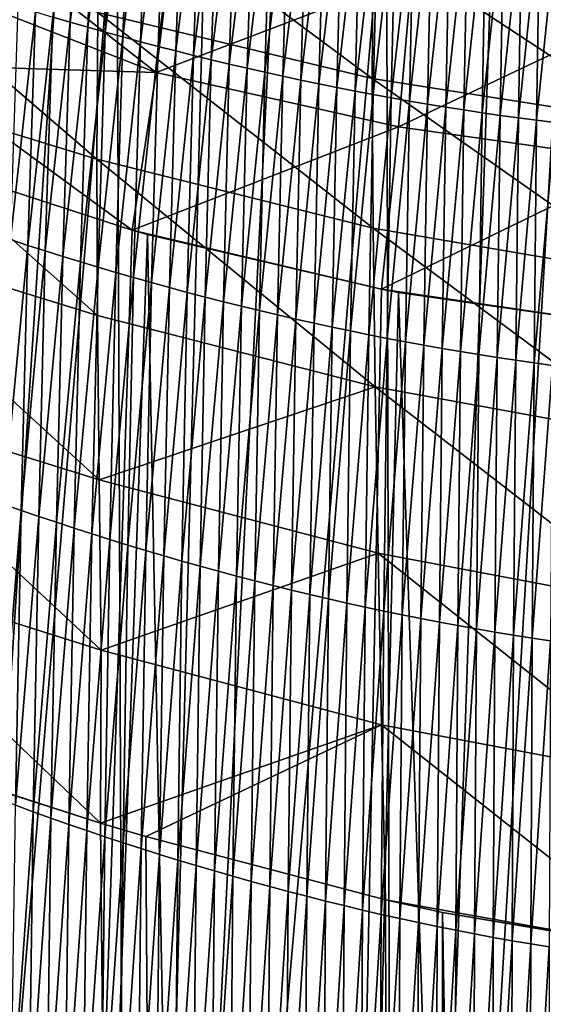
# Model space of a CAD drawing. Header units: metres. Extents: x -24 to 24, y -238 to 25.
# Tile 140 of 256: x -6.04 to -2.57, y -34.81 to -28.3. Entities that reach past the tile are written whole.
import ezdxf

# ---------------------------------------------------------------- set-up
doc = ezdxf.new("R2010")
doc.units = ezdxf.units.M
doc.layers.add('solid_10441023_001', color=7, linetype='CONTINUOUS')

msp = doc.modelspace()

# ---------------------------------------------------------------- linework, layer by layer
at = {"layer": 'solid_10441023_001'}
for points in [[(-5.704457, -28.314953, -19.860329), (-5.819491, -28.281126, -19.843937), (-5.650448, -26.984623, -22.677622)], [(-5.704457, -28.314953, -19.860329), (-5.650448, -26.984623, -22.677622), (-5.536074, -27.015558, -22.697294)], [(-5.589026, -28.348188, -19.876495), (-5.704457, -28.314953, -19.860329), (-5.536074, -27.015558, -22.697294)], [(-5.589026, -28.348188, -19.876495), (-5.536074, -27.015558, -22.697294), (-5.421354, -27.045921, -22.716686)], [(-5.473214, -28.380825, -19.892433), (-5.589026, -28.348188, -19.876495), (-5.421354, -27.045921, -22.716686)], [(-5.473214, -28.380825, -19.892433), (-5.421354, -27.045921, -22.716686), (-5.306303, -27.075706, -22.735796)], [(-5.357035, -28.412855, -19.908146), (-5.473214, -28.380825, -19.892433), (-5.306303, -27.075706, -22.735796)], [(-5.357035, -28.412855, -19.908146), (-5.306303, -27.075706, -22.735796), (-5.190933, -27.104904, -22.754622)], [(-5.240505, -28.444271, -19.92363), (-5.357035, -28.412855, -19.908146), (-5.190933, -27.104904, -22.754622)], [(-5.240505, -28.444271, -19.92363), (-5.190933, -27.104904, -22.754622), (-5.075256, -27.133509, -22.773165)], [(-5.123639, -28.475065, -19.938887), (-5.240505, -28.444271, -19.92363), (-5.075256, -27.133509, -22.773165)], [(-5.123639, -28.475065, -19.938887), (-5.075256, -27.133509, -22.773165), (-4.959287, -27.161514, -22.791424)], [(-5.316508, -47.005234, 87.938446), (-3.566604, -46.842449, 88.25399), (-3.612566, -27.2006, 82.993492)], [(-4.329034, -27.232174, 82.875656), (-5.316508, -47.005234, 87.938446), (-3.612566, -27.2006, 82.993492)], [(-5.006453, -28.505228, -19.953915), (-5.123639, -28.475065, -19.938887), (-4.959287, -27.161514, -22.791424)], [(-5.006453, -28.505228, -19.953915), (-4.959287, -27.161514, -22.791424), (-4.843039, -27.188915, -22.809397)], [(-4.888961, -28.534754, -19.968712), (-5.006453, -28.505228, -19.953915), (-4.843039, -27.188915, -22.809397)], [(-4.888961, -28.534754, -19.968712), (-4.843039, -27.188915, -22.809397), (-4.726523, -27.215704, -22.827087)], [(-2.892589, -27.174698, 83.090157), (-3.612566, -27.2006, 82.993492), (-3.566604, -46.842449, 88.25399)], [(-3.566604, -46.842449, 88.25399), (-1.787824, -46.745621, 88.445786), (-1.806973, -27.146549, 83.195206)], [(-2.405645, -27.160458, 83.143303), (-3.566604, -46.842449, 88.25399), (-1.806973, -27.146549, 83.195206)], [(-2.405645, -27.160458, 83.143303), (-2.892589, -27.174698, 83.090157), (-3.566604, -46.842449, 88.25399)], [(-4.802389, -27.256248, 82.785812), (-5.397484, -27.290197, 82.659111), (-5.316508, -47.005234, 87.938446)], [(-4.329034, -27.232174, 82.875656), (-4.802389, -27.256248, 82.785812), (-5.316508, -47.005234, 87.938446)], [(-4.771179, -28.563633, -19.983282), (-4.888961, -28.534754, -19.968712), (-4.726523, -27.215704, -22.827087)], [(-4.771179, -28.563633, -19.983282), (-4.726523, -27.215704, -22.827087), (-4.609753, -27.241873, -22.844492)], [(-4.653122, -28.59186, -19.997623), (-4.771179, -28.563633, -19.983282), (-4.609753, -27.241873, -22.844492)], [(-4.653122, -28.59186, -19.997623), (-4.609753, -27.241873, -22.844492), (-4.492743, -27.267416, -22.86161)], [(-4.534806, -28.619423, -20.011732), (-4.653122, -28.59186, -19.997623), (-4.492743, -27.267416, -22.86161)], [(-4.534806, -28.619423, -20.011732), (-4.492743, -27.267416, -22.86161), (-4.375505, -27.292328, -22.878443)], [(-5.750673, -27.312313, 82.576569), (-7.146243, -27.414446, 82.195412), (-6.991581, -46.400475, 87.29158)], [(-6.991581, -46.400475, 87.29158), (-5.316508, -47.005234, 87.938446), (-5.397484, -27.290197, 82.659111)], [(-5.750673, -27.312313, 82.576569), (-6.991581, -46.400475, 87.29158), (-5.397484, -27.290197, 82.659111)], [(-4.416245, -28.646318, -20.025612), (-4.534806, -28.619423, -20.011732), (-4.375505, -27.292328, -22.878443)], [(-4.416245, -28.646318, -20.025612), (-4.375505, -27.292328, -22.878443), (-4.258053, -27.316601, -22.894989)], [(-4.297455, -28.672535, -20.039261), (-4.416245, -28.646318, -20.025612), (-4.258053, -27.316601, -22.894989)], [(-4.297455, -28.672535, -20.039261), (-4.258053, -27.316601, -22.894989), (-4.140399, -27.340229, -22.911247)], [(-4.178451, -28.698067, -20.052677), (-4.297455, -28.672535, -20.039261), (-4.140399, -27.340229, -22.911247)], [(-4.178451, -28.698067, -20.052677), (-4.140399, -27.340229, -22.911247), (-4.022556, -27.363207, -22.927219)], [(-5.502341, -27.350847, 21.940022), (-5.521141, -28.251543, 21.400761), (-3.706225, -28.688311, 21.654175)], [(-5.502341, -27.350847, 21.940022), (-3.706225, -28.688311, 21.654175), (-3.700873, -27.766558, 22.185616)], [(-4.059248, -28.722904, -20.065863), (-4.178451, -28.698067, -20.052677), (-4.022556, -27.363207, -22.927219)], [(-4.059248, -28.722904, -20.065863), (-4.022556, -27.363207, -22.927219), (-3.904538, -27.385525, -22.942904)], [(-3.939862, -28.74704, -20.078817), (-4.059248, -28.722904, -20.065863), (-3.904538, -27.385525, -22.942904)], [(-3.939862, -28.74704, -20.078817), (-3.904538, -27.385525, -22.942904), (-3.786358, -27.407179, -22.958298)], [(-3.820308, -28.770468, -20.091537), (-3.939862, -28.74704, -20.078817), (-3.786358, -27.407179, -22.958298)], [(-3.820308, -28.770468, -20.091537), (-3.786358, -27.407179, -22.958298), (-3.668028, -27.42816, -22.973404)], [(-3.700601, -28.793177, -20.104027), (-3.820308, -28.770468, -20.091537), (-3.668028, -27.42816, -22.973404)], [(-3.700601, -28.793177, -20.104027), (-3.668028, -27.42816, -22.973404), (-3.549562, -27.448463, -22.98822)], [(-3.580756, -28.815163, -20.116282), (-3.700601, -28.793177, -20.104027), (-3.549562, -27.448463, -22.98822)], [(-3.580756, -28.815163, -20.116282), (-3.549562, -27.448463, -22.98822), (-3.430972, -27.468084, -23.002748)], [(-3.460789, -28.836414, -20.128302), (-3.580756, -28.815163, -20.116282), (-3.430972, -27.468084, -23.002748)], [(-3.460789, -28.836414, -20.128302), (-3.430972, -27.468084, -23.002748), (-3.312272, -27.487013, -23.016985)], [(-6.688978, -28.041515, 73.021713), (-6.600812, -27.505447, 72.719444), (-5.135687, -28.64749, 72.790192)], [(-6.600812, -27.505447, 72.719444), (-5.014063, -27.66757, 72.245346), (-5.135687, -28.64749, 72.790192)], [(-3.340715, -28.856924, -20.140089), (-3.460789, -28.836414, -20.128302), (-3.312272, -27.487013, -23.016985)], [(-3.340715, -28.856924, -20.140089), (-3.312272, -27.487013, -23.016985), (-3.193475, -27.505243, -23.030931)], [(-3.220548, -28.876686, -20.15164), (-3.340715, -28.856924, -20.140089), (-3.193475, -27.505243, -23.030931)], [(-3.220548, -28.876686, -20.15164), (-3.193475, -27.505243, -23.030931), (-3.074594, -27.52277, -23.044586)], [(-3.100305, -28.895691, -20.162958), (-3.220548, -28.876686, -20.15164), (-3.074594, -27.52277, -23.044586)], [(-3.100305, -28.895691, -20.162958), (-3.074594, -27.52277, -23.044586), (-2.955642, -27.539585, -23.057949)], [(-2.98, -28.913931, -20.17404), (-3.100305, -28.895691, -20.162958), (-2.955642, -27.539585, -23.057949)], [(-2.98, -28.913931, -20.17404), (-2.955642, -27.539585, -23.057949), (-2.836632, -27.555683, -23.07102)], [(-2.859649, -28.9314, -20.184885), (-2.98, -28.913931, -20.17404), (-2.836632, -27.555683, -23.07102)], [(-2.859649, -28.9314, -20.184885), (-2.836632, -27.555683, -23.07102), (-2.717578, -27.571064, -23.083796)], [(-2.739269, -28.948093, -20.195494), (-2.859649, -28.9314, -20.184885), (-2.717578, -27.571064, -23.083796)], [(-2.739269, -28.948093, -20.195494), (-2.717578, -27.571064, -23.083796), (-2.598495, -27.585722, -23.096273)], [(-2.618875, -28.964008, -20.205864), (-2.739269, -28.948093, -20.195494), (-2.598495, -27.585722, -23.096273)], [(-2.618875, -28.964008, -20.205864), (-2.598495, -27.585722, -23.096273), (-2.479396, -27.599655, -23.108454)], [(-2.498484, -28.979141, -20.215994), (-2.618875, -28.964008, -20.205864), (-2.479396, -27.599655, -23.108454)], [(-7.270667, -27.719545, 21.077423), (-7.291467, -28.681747, 20.657459), (-5.527874, -29.221769, 20.992352)], [(-7.270667, -27.719545, 21.077423), (-5.527874, -29.221769, 20.992352), (-5.521141, -28.251543, 21.400761)], [(-5.135687, -28.64749, 72.790192), (-5.014063, -27.66757, 72.245346), (-3.44572, -28.001354, 72.03183)], [(-3.700873, -27.766558, 22.185616), (-3.706225, -28.688311, 21.654175), (-1.854738, -28.977674, 21.820175)], [(-3.700873, -27.766558, 22.185616), (-1.854738, -28.977674, 21.820175), (-1.857448, -28.027981, 22.355135)], [(-6.792444, -28.596277, 73.28215), (-6.688978, -28.041515, 73.021713), (-5.135687, -28.64749, 72.790192)], [(-5.135687, -28.64749, 72.790192), (-3.44572, -28.001354, 72.03183), (-3.532509, -29.007671, 72.572807)], [(-3.532509, -29.007671, 72.572807), (-3.44572, -28.001354, 72.03183), (-1.858957, -28.212698, 71.896309)], [(-6.10032, -29.752974, -17.127563), (-6.048308, -28.211737, -19.810474), (-5.934114, -28.246719, -19.827318)], [(-5.985177, -29.790604, -17.140932), (-6.10032, -29.752974, -17.127563), (-5.934114, -28.246719, -19.827318)], [(-5.985177, -29.790604, -17.140932), (-5.934114, -28.246719, -19.827318), (-5.819491, -28.281126, -19.843937)], [(-5.521141, -28.251543, 21.400761), (-5.527874, -29.221769, 20.992352), (-3.701231, -29.677841, 21.253317)], [(-5.521141, -28.251543, 21.400761), (-3.701231, -29.677841, 21.253317), (-3.706225, -28.688311, 21.654175)], [(-3.532509, -29.007671, 72.572807), (-1.858957, -28.212698, 71.896309), (-1.906779, -29.236403, 72.434418)], [(-5.869569, -29.827635, -17.154119), (-5.985177, -29.790604, -17.140932), (-5.819491, -28.281126, -19.843937)], [(-5.869569, -29.827635, -17.154119), (-5.819491, -28.281126, -19.843937), (-5.704457, -28.314953, -19.860329)], [(-5.753515, -29.864061, -17.16713), (-5.869569, -29.827635, -17.154119), (-5.704457, -28.314953, -19.860329)], [(-5.753515, -29.864061, -17.16713), (-5.704457, -28.314953, -19.860329), (-5.589026, -28.348188, -19.876495)], [(-5.637031, -29.899868, -17.17996), (-5.753515, -29.864061, -17.16713), (-5.589026, -28.348188, -19.876495)], [(-5.637031, -29.899868, -17.17996), (-5.589026, -28.348188, -19.876495), (-5.473214, -28.380825, -19.892433)], [(-5.520135, -29.935051, -17.192612), (-5.637031, -29.899868, -17.17996), (-5.473214, -28.380825, -19.892433)], [(-5.520135, -29.935051, -17.192612), (-5.473214, -28.380825, -19.892433), (-5.357035, -28.412855, -19.908146)], [(-5.402843, -29.969599, -17.205082), (-5.520135, -29.935051, -17.192612), (-5.357035, -28.412855, -19.908146)], [(-5.402843, -29.969599, -17.205082), (-5.357035, -28.412855, -19.908146), (-5.240505, -28.444271, -19.92363)], [(-5.285174, -30.003502, -17.217371), (-5.402843, -29.969599, -17.205082), (-5.240505, -28.444271, -19.92363)], [(-5.285174, -30.003502, -17.217371), (-5.240505, -28.444271, -19.92363), (-5.123639, -28.475065, -19.938887)], [(-5.167145, -30.036753, -17.229479), (-5.285174, -30.003502, -17.217371), (-5.123639, -28.475065, -19.938887)], [(-5.167145, -30.036753, -17.229479), (-5.123639, -28.475065, -19.938887), (-5.006453, -28.505228, -19.953915)], [(-5.048773, -30.06934, -17.241405), (-5.167145, -30.036753, -17.229479), (-5.006453, -28.505228, -19.953915)], [(-5.048773, -30.06934, -17.241405), (-5.006453, -28.505228, -19.953915), (-4.888961, -28.534754, -19.968712)], [(-4.930075, -30.101255, -17.253149), (-5.048773, -30.06934, -17.241405), (-4.888961, -28.534754, -19.968712)], [(-4.930075, -30.101255, -17.253149), (-4.888961, -28.534754, -19.968712), (-4.771179, -28.563633, -19.983282)], [(-4.811069, -30.13249, -17.264711), (-4.930075, -30.101255, -17.253149), (-4.771179, -28.563633, -19.983282)], [(-4.811069, -30.13249, -17.264711), (-4.771179, -28.563633, -19.983282), (-4.653122, -28.59186, -19.997623)], [(-6.792444, -28.596277, 73.28215), (-5.294003, -29.690481, 73.193497), (-6.910632, -29.166613, 73.49929)], [(-6.792444, -28.596277, 73.28215), (-5.135687, -28.64749, 72.790192), (-5.294003, -29.690481, 73.193497)], [(-4.691772, -30.163036, -17.276091), (-4.811069, -30.13249, -17.264711), (-4.653122, -28.59186, -19.997623)], [(-4.691772, -30.163036, -17.276091), (-4.653122, -28.59186, -19.997623), (-4.534806, -28.619423, -20.011732)], [(-4.572202, -30.192883, -17.287287), (-4.691772, -30.163036, -17.276091), (-4.534806, -28.619423, -20.011732)], [(-4.572202, -30.192883, -17.287287), (-4.534806, -28.619423, -20.011732), (-4.416245, -28.646318, -20.025612)], [(-7.291467, -28.681747, 20.657459), (-7.302578, -29.706156, 20.380377), (-5.52463, -30.25412, 20.723886)], [(-7.291467, -28.681747, 20.657459), (-5.52463, -30.25412, 20.723886), (-5.527874, -29.221769, 20.992352)], [(-5.135687, -28.64749, 72.790192), (-3.532509, -29.007671, 72.572807), (-5.294003, -29.690481, 73.193497)], [(-4.452375, -30.222019, -17.2983), (-4.572202, -30.192883, -17.287287), (-4.416245, -28.646318, -20.025612)], [(-4.452375, -30.222019, -17.2983), (-4.416245, -28.646318, -20.025612), (-4.297455, -28.672535, -20.039261)], [(-4.332309, -30.250441, -17.309128), (-4.452375, -30.222019, -17.2983), (-4.297455, -28.672535, -20.039261)], [(-4.332309, -30.250441, -17.309128), (-4.297455, -28.672535, -20.039261), (-4.178451, -28.698067, -20.052677)], [(-4.212022, -30.278133, -17.319771), (-4.332309, -30.250441, -17.309128), (-4.178451, -28.698067, -20.052677)], [(-4.212022, -30.278133, -17.319771), (-4.178451, -28.698067, -20.052677), (-4.059248, -28.722904, -20.065863)], [(-3.706225, -28.688311, 21.654175), (-1.845709, -29.994009, 21.419168), (-1.854738, -28.977674, 21.820175)], [(-3.706225, -28.688311, 21.654175), (-3.701231, -29.677841, 21.253317), (-1.845709, -29.994009, 21.419168)], [(-4.09153, -30.30509, -17.330229), (-4.212022, -30.278133, -17.319771), (-4.059248, -28.722904, -20.065863)], [(-4.09153, -30.30509, -17.330229), (-4.059248, -28.722904, -20.065863), (-3.939862, -28.74704, -20.078817)], [(-3.970852, -30.331303, -17.340502), (-4.09153, -30.30509, -17.330229), (-3.939862, -28.74704, -20.078817)], [(-3.970852, -30.331303, -17.340502), (-3.939862, -28.74704, -20.078817), (-3.820308, -28.770468, -20.091537)], [(-3.850004, -30.356762, -17.350588), (-3.970852, -30.331303, -17.340502), (-3.820308, -28.770468, -20.091537)], [(-3.850004, -30.356762, -17.350588), (-3.820308, -28.770468, -20.091537), (-3.700601, -28.793177, -20.104027)], [(-3.729004, -30.381456, -17.360489), (-3.850004, -30.356762, -17.350588), (-3.700601, -28.793177, -20.104027)], [(-3.729004, -30.381456, -17.360489), (-3.700601, -28.793177, -20.104027), (-3.580756, -28.815163, -20.116282)], [(-3.607869, -30.405378, -17.370203), (-3.729004, -30.381456, -17.360489), (-3.580756, -28.815163, -20.116282)], [(-3.607869, -30.405378, -17.370203), (-3.580756, -28.815163, -20.116282), (-3.460789, -28.836414, -20.128302)], [(-3.486617, -30.42852, -17.37973), (-3.607869, -30.405378, -17.370203), (-3.460789, -28.836414, -20.128302)], [(-3.486617, -30.42852, -17.37973), (-3.460789, -28.836414, -20.128302), (-3.340715, -28.856924, -20.140089)], [(-3.365265, -30.450869, -17.389069), (-3.486617, -30.42852, -17.37973), (-3.340715, -28.856924, -20.140089)], [(-3.365265, -30.450869, -17.389069), (-3.340715, -28.856924, -20.140089), (-3.220548, -28.876686, -20.15164)], [(-3.243829, -30.47242, -17.39822), (-3.365265, -30.450869, -17.389069), (-3.220548, -28.876686, -20.15164)], [(-3.243829, -30.47242, -17.39822), (-3.220548, -28.876686, -20.15164), (-3.100305, -28.895691, -20.162958)], [(-3.122329, -30.49316, -17.407183), (-3.243829, -30.47242, -17.39822), (-3.100305, -28.895691, -20.162958)], [(-3.122329, -30.49316, -17.407183), (-3.100305, -28.895691, -20.162958), (-2.98, -28.913931, -20.17404)], [(-3.00078, -30.513081, -17.415956), (-3.122329, -30.49316, -17.407183), (-2.98, -28.913931, -20.17404)], [(-3.00078, -30.513081, -17.415956), (-2.98, -28.913931, -20.17404), (-2.859649, -28.9314, -20.184885)], [(-2.879201, -30.532177, -17.424541), (-3.00078, -30.513081, -17.415956), (-2.859649, -28.9314, -20.184885)], [(-2.879201, -30.532177, -17.424541), (-2.859649, -28.9314, -20.184885), (-2.739269, -28.948093, -20.195494)], [(-2.757609, -30.550442, -17.432936), (-2.879201, -30.532177, -17.424541), (-2.739269, -28.948093, -20.195494)], [(-2.757609, -30.550442, -17.432936), (-2.739269, -28.948093, -20.195494), (-2.618875, -28.964008, -20.205864)], [(-2.636024, -30.567873, -17.441141), (-2.757609, -30.550442, -17.432936), (-2.618875, -28.964008, -20.205864)], [(-2.636024, -30.567873, -17.441141), (-2.618875, -28.964008, -20.205864), (-2.498484, -28.979141, -20.215994)], [(-3.532509, -29.007671, 72.572807), (-3.645365, -30.080162, 72.965561), (-5.294003, -29.690481, 73.193497)], [(-3.532509, -29.007671, 72.572807), (-1.906779, -29.236403, 72.434418), (-3.645365, -30.080162, 72.965561)], [(-2.514463, -30.584463, -17.449154), (-2.636024, -30.567873, -17.441141), (-2.498484, -28.979141, -20.215994)], [(-6.910632, -29.166613, 73.49929), (-5.294003, -29.690481, 73.193497), (-6.575306, -68.78051, 84.089119)], [(-5.527874, -29.221769, 20.992352), (-3.687633, -30.726761, 20.991901), (-3.701231, -29.677841, 21.253317)], [(-5.527874, -29.221769, 20.992352), (-5.52463, -30.25412, 20.723886), (-3.687633, -30.726761, 20.991901)], [(-1.906779, -29.236403, 72.434418), (-1.96983, -30.327375, 72.81971), (-3.645365, -30.080162, 72.965561)], [(-3.701231, -29.677841, 21.253317), (-1.831389, -31.064358, 21.160982), (-1.845709, -29.994009, 21.419168)], [(-3.701231, -29.677841, 21.253317), (-3.687633, -30.726761, 20.991901), (-1.831389, -31.064358, 21.160982)], [(-7.302578, -29.706156, 20.380377), (-7.306587, -30.782326, 20.256657), (-5.514268, -31.339876, 20.606146)], [(-7.302578, -29.706156, 20.380377), (-5.514268, -31.339876, 20.606146), (-5.52463, -30.25412, 20.723886)], [(-5.294003, -29.690481, 73.193497), (-5.192876, -29.718578, 73.177071), (-6.575306, -68.78051, 84.089119)], [(-5.192876, -29.718578, 73.177071), (-4.432342, -69.19239, 83.620834), (-6.575306, -68.78051, 84.089119)], [(-5.294003, -29.690481, 73.193497), (-3.645365, -30.080162, 72.965561), (-5.192876, -29.718578, 73.177071)], [(-5.192876, -29.718578, 73.177071), (-3.645365, -30.080162, 72.965561), (-4.432342, -69.19239, 83.620834)], [(-6.146132, -31.502033, -14.583096), (-6.10032, -29.752974, -17.127563), (-5.985177, -29.790604, -17.140932)], [(-6.030046, -31.542568, -14.593191), (-6.146132, -31.502033, -14.583096), (-5.985177, -29.790604, -17.140932)], [(-6.030046, -31.542568, -14.593191), (-5.985177, -29.790604, -17.140932), (-5.869569, -29.827635, -17.154119)], [(-5.913465, -31.582479, -14.603148), (-6.030046, -31.542568, -14.593191), (-5.869569, -29.827635, -17.154119)], [(-5.913465, -31.582479, -14.603148), (-5.869569, -29.827635, -17.154119), (-5.753515, -29.864061, -17.16713)], [(-5.796408, -31.621758, -14.612967), (-5.913465, -31.582479, -14.603148), (-5.753515, -29.864061, -17.16713)], [(-5.796408, -31.621758, -14.612967), (-5.753515, -29.864061, -17.16713), (-5.637031, -29.899868, -17.17996)], [(-5.678895, -31.660389, -14.622647), (-5.796408, -31.621758, -14.612967), (-5.637031, -29.899868, -17.17996)], [(-5.678895, -31.660389, -14.622647), (-5.637031, -29.899868, -17.17996), (-5.520135, -29.935051, -17.192612)], [(-5.560945, -31.698368, -14.632187), (-5.678895, -31.660389, -14.622647), (-5.520135, -29.935051, -17.192612)], [(-5.560945, -31.698368, -14.632187), (-5.520135, -29.935051, -17.192612), (-5.402843, -29.969599, -17.205082)], [(-5.442577, -31.73568, -14.641587), (-5.560945, -31.698368, -14.632187), (-5.402843, -29.969599, -17.205082)], [(-5.442577, -31.73568, -14.641587), (-5.402843, -29.969599, -17.205082), (-5.285174, -30.003502, -17.217371)], [(-5.323811, -31.772318, -14.650846), (-5.442577, -31.73568, -14.641587), (-5.285174, -30.003502, -17.217371)], [(-5.323811, -31.772318, -14.650846), (-5.285174, -30.003502, -17.217371), (-5.167145, -30.036753, -17.229479)], [(-5.204666, -31.80827, -14.659965), (-5.323811, -31.772318, -14.650846), (-5.167145, -30.036753, -17.229479)], [(-5.204666, -31.80827, -14.659965), (-5.167145, -30.036753, -17.229479), (-5.048773, -30.06934, -17.241405)], [(-5.085162, -31.843525, -14.668941), (-5.204666, -31.80827, -14.659965), (-5.048773, -30.06934, -17.241405)], [(-5.085162, -31.843525, -14.668941), (-5.048773, -30.06934, -17.241405), (-4.930075, -30.101255, -17.253149)], [(-4.965317, -31.878075, -14.677775), (-5.085162, -31.843525, -14.668941), (-4.930075, -30.101255, -17.253149)], [(-4.965317, -31.878075, -14.677775), (-4.930075, -30.101255, -17.253149), (-4.811069, -30.13249, -17.264711)], [(-4.845152, -31.911905, -14.686468), (-4.965317, -31.878075, -14.677775), (-4.811069, -30.13249, -17.264711)], [(-4.845152, -31.911905, -14.686468), (-4.811069, -30.13249, -17.264711), (-4.691772, -30.163036, -17.276091)], [(-3.645365, -30.080162, 72.965561), (-3.53385, -30.101234, 72.953178), (-4.432342, -69.19239, 83.620834)], [(-3.53385, -30.101234, 72.953178), (-2.230711, -69.448067, 83.334251), (-4.432342, -69.19239, 83.620834)], [(-3.645365, -30.080162, 72.965561), (-1.96983, -30.327375, 72.81971), (-3.53385, -30.101234, 72.953178)], [(-3.53385, -30.101234, 72.953178), (-1.96983, -30.327375, 72.81971), (-2.230711, -69.448067, 83.334251)], [(-4.724685, -31.945011, -14.695017), (-4.845152, -31.911905, -14.686468), (-4.691772, -30.163036, -17.276091)], [(-4.724685, -31.945011, -14.695017), (-4.691772, -30.163036, -17.276091), (-4.572202, -30.192883, -17.287287)], [(-4.603936, -31.977381, -14.703424), (-4.724685, -31.945011, -14.695017), (-4.572202, -30.192883, -17.287287)], [(-4.603936, -31.977381, -14.703424), (-4.572202, -30.192883, -17.287287), (-4.452375, -30.222019, -17.2983)], [(-5.52463, -30.25412, 20.723886), (-5.514268, -31.339876, 20.606146), (-3.687633, -30.726761, 20.991901)], [(-4.482924, -32.008999, -14.711685), (-4.603936, -31.977381, -14.703424), (-4.452375, -30.222019, -17.2983)], [(-4.482924, -32.008999, -14.711685), (-4.452375, -30.222019, -17.2983), (-4.332309, -30.250441, -17.309128)], [(-4.361668, -32.039864, -14.719803), (-4.482924, -32.008999, -14.711685), (-4.332309, -30.250441, -17.309128)], [(-4.361668, -32.039864, -14.719803), (-4.332309, -30.250441, -17.309128), (-4.212022, -30.278133, -17.319771)], [(-4.240188, -32.069958, -14.727776), (-4.361668, -32.039864, -14.719803), (-4.212022, -30.278133, -17.319771)], [(-4.240188, -32.069958, -14.727776), (-4.212022, -30.278133, -17.319771), (-4.09153, -30.30509, -17.330229)], [(-4.118504, -32.099274, -14.735603), (-4.240188, -32.069958, -14.727776), (-4.09153, -30.30509, -17.330229)], [(-4.118504, -32.099274, -14.735603), (-4.09153, -30.30509, -17.330229), (-3.970852, -30.331303, -17.340502)], [(-3.996634, -32.1278, -14.743285), (-4.118504, -32.099274, -14.735603), (-3.970852, -30.331303, -17.340502)], [(-3.996634, -32.1278, -14.743285), (-3.970852, -30.331303, -17.340502), (-3.850004, -30.356762, -17.350588)], [(-3.874597, -32.155529, -14.75082), (-3.996634, -32.1278, -14.743285), (-3.850004, -30.356762, -17.350588)], [(-3.874597, -32.155529, -14.75082), (-3.850004, -30.356762, -17.350588), (-3.729004, -30.381456, -17.360489)], [(-3.752414, -32.182446, -14.758209), (-3.874597, -32.155529, -14.75082), (-3.729004, -30.381456, -17.360489)], [(-3.752414, -32.182446, -14.758209), (-3.729004, -30.381456, -17.360489), (-3.607869, -30.405378, -17.370203)], [(-3.630104, -32.208546, -14.765451), (-3.752414, -32.182446, -14.758209), (-3.607869, -30.405378, -17.370203)], [(-3.630104, -32.208546, -14.765451), (-3.607869, -30.405378, -17.370203), (-3.486617, -30.42852, -17.37973)], [(-3.507685, -32.23381, -14.772546), (-3.630104, -32.208546, -14.765451), (-3.486617, -30.42852, -17.37973)], [(-3.507685, -32.23381, -14.772546), (-3.486617, -30.42852, -17.37973), (-3.365265, -30.450869, -17.389069)], [(-3.385177, -32.25824, -14.779491), (-3.507685, -32.23381, -14.772546), (-3.365265, -30.450869, -17.389069)], [(-3.385177, -32.25824, -14.779491), (-3.365265, -30.450869, -17.389069), (-3.243829, -30.47242, -17.39822)], [(-3.2626, -32.281818, -14.786289), (-3.385177, -32.25824, -14.779491), (-3.243829, -30.47242, -17.39822)], [(-3.2626, -32.281818, -14.786289), (-3.243829, -30.47242, -17.39822), (-3.122329, -30.49316, -17.407183)], [(-3.139973, -32.304531, -14.792937), (-3.2626, -32.281818, -14.786289), (-3.122329, -30.49316, -17.407183)], [(-3.139973, -32.304531, -14.792937), (-3.122329, -30.49316, -17.407183), (-3.00078, -30.513081, -17.415956)], [(-3.017315, -32.326378, -14.799437), (-3.139973, -32.304531, -14.792937), (-3.00078, -30.513081, -17.415956)], [(-3.017315, -32.326378, -14.799437), (-3.00078, -30.513081, -17.415956), (-2.879201, -30.532177, -17.424541)], [(-2.894646, -32.34734, -14.805786), (-3.017315, -32.326378, -14.799437), (-2.879201, -30.532177, -17.424541)], [(-2.894646, -32.34734, -14.805786), (-2.879201, -30.532177, -17.424541), (-2.757609, -30.550442, -17.432936)], [(-2.771986, -32.36742, -14.811986), (-2.894646, -32.34734, -14.805786), (-2.757609, -30.550442, -17.432936)], [(-2.771986, -32.36742, -14.811986), (-2.757609, -30.550442, -17.432936), (-2.636024, -30.567873, -17.441141)], [(-2.649355, -32.386608, -14.818036), (-2.771986, -32.36742, -14.811986), (-2.636024, -30.567873, -17.441141)], [(-2.649355, -32.386608, -14.818036), (-2.636024, -30.567873, -17.441141), (-2.514463, -30.584463, -17.449154)], [(-2.526773, -32.404903, -14.823936), (-2.649355, -32.386608, -14.818036), (-2.514463, -30.584463, -17.449154)], [(-7.306587, -30.782326, 20.256657), (-5.500243, -32.466122, 20.649685), (-5.514268, -31.339876, 20.606146)], [(-7.306587, -30.782326, 20.256657), (-7.306557, -31.895714, 20.295563), (-5.500243, -32.466122, 20.649685)], [(-5.514268, -31.339876, 20.606146), (-3.667922, -31.825565, 20.880259), (-3.687633, -30.726761, 20.991901)], [(-3.687633, -30.726761, 20.991901), (-1.813314, -32.175175, 21.054424), (-1.831389, -31.064358, 21.160982)], [(-3.687633, -30.726761, 20.991901), (-3.667922, -31.825565, 20.880259), (-1.813314, -32.175175, 21.054424)], [(-5.514268, -31.339876, 20.606146), (-5.500243, -32.466122, 20.649685), (-3.667922, -31.825565, 20.880259)], [(-6.184607, -33.448353, -12.191427), (-6.146132, -31.502033, -14.583096), (-6.030046, -31.542568, -14.593191)], [(-6.067601, -33.492027, -12.198462), (-6.184607, -33.448353, -12.191427), (-6.030046, -31.542568, -14.593191)], [(-6.067601, -33.492027, -12.198462), (-6.030046, -31.542568, -14.593191), (-5.913465, -31.582479, -14.603148)], [(-5.950076, -33.535053, -12.205395), (-6.067601, -33.492027, -12.198462), (-5.913465, -31.582479, -14.603148)], [(-5.950076, -33.535053, -12.205395), (-5.913465, -31.582479, -14.603148), (-5.796408, -31.621758, -14.612967)], [(-5.832053, -33.577412, -12.212223), (-5.950076, -33.535053, -12.205395), (-5.796408, -31.621758, -14.612967)], [(-5.832053, -33.577412, -12.212223), (-5.796408, -31.621758, -14.612967), (-5.678895, -31.660389, -14.622647)], [(-5.713555, -33.619099, -12.218947), (-5.832053, -33.577412, -12.212223), (-5.678895, -31.660389, -14.622647)], [(-5.713555, -33.619099, -12.218947), (-5.678895, -31.660389, -14.622647), (-5.560945, -31.698368, -14.632187)], [(-5.594601, -33.660099, -12.225568), (-5.713555, -33.619099, -12.218947), (-5.560945, -31.698368, -14.632187)], [(-5.594601, -33.660099, -12.225568), (-5.560945, -31.698368, -14.632187), (-5.442577, -31.73568, -14.641587)], [(-5.475214, -33.700401, -12.232083), (-5.594601, -33.660099, -12.225568), (-5.442577, -31.73568, -14.641587)], [(-5.475214, -33.700401, -12.232083), (-5.442577, -31.73568, -14.641587), (-5.323811, -31.772318, -14.650846)], [(-5.500243, -32.466122, 20.649685), (-3.645195, -32.960941, 20.928314), (-3.667922, -31.825565, 20.880259)], [(-5.355413, -33.739998, -12.238494), (-5.475214, -33.700401, -12.232083), (-5.323811, -31.772318, -14.650846)], [(-5.355413, -33.739998, -12.238494), (-5.323811, -31.772318, -14.650846), (-5.204666, -31.80827, -14.659965)], [(-5.235222, -33.778873, -12.244798), (-5.355413, -33.739998, -12.238494), (-5.204666, -31.80827, -14.659965)], [(-5.235222, -33.778873, -12.244798), (-5.204666, -31.80827, -14.659965), (-5.085162, -31.843525, -14.668941)], [(-3.667922, -31.825565, 20.880259), (-1.79345, -33.310047, 21.106123), (-1.813314, -32.175175, 21.054424)], [(-3.667922, -31.825565, 20.880259), (-3.645195, -32.960941, 20.928314), (-1.79345, -33.310047, 21.106123)], [(-7.306557, -31.895714, 20.295563), (-7.337283, -33.018314, 20.501909), (-5.504597, -33.61039, 20.864798)], [(-7.306557, -31.895714, 20.295563), (-5.504597, -33.61039, 20.864798), (-5.500243, -32.466122, 20.649685)], [(-5.11466, -33.817017, -12.250996), (-5.235222, -33.778873, -12.244798), (-5.085162, -31.843525, -14.668941)], [(-5.11466, -33.817017, -12.250996), (-5.085162, -31.843525, -14.668941), (-4.965317, -31.878075, -14.677775)], [(-4.99375, -33.85442, -12.257087), (-5.11466, -33.817017, -12.250996), (-4.965317, -31.878075, -14.677775)], [(-4.99375, -33.85442, -12.257087), (-4.965317, -31.878075, -14.677775), (-4.845152, -31.911905, -14.686468)], [(-4.872511, -33.891068, -12.263071), (-4.99375, -33.85442, -12.257087), (-4.845152, -31.911905, -14.686468)], [(-4.872511, -33.891068, -12.263071), (-4.845152, -31.911905, -14.686468), (-4.724685, -31.945011, -14.695017)], [(-4.750967, -33.926952, -12.268947), (-4.872511, -33.891068, -12.263071), (-4.724685, -31.945011, -14.695017)], [(-4.750967, -33.926952, -12.268947), (-4.724685, -31.945011, -14.695017), (-4.603936, -31.977381, -14.703424)], [(-4.629137, -33.962059, -12.274714), (-4.750967, -33.926952, -12.268947), (-4.603936, -31.977381, -14.703424)], [(-4.629137, -33.962059, -12.274714), (-4.603936, -31.977381, -14.703424), (-4.482924, -32.008999, -14.711685)], [(-4.507042, -33.996376, -12.280374), (-4.629137, -33.962059, -12.274714), (-4.482924, -32.008999, -14.711685)], [(-4.507042, -33.996376, -12.280374), (-4.482924, -32.008999, -14.711685), (-4.361668, -32.039864, -14.719803)], [(-4.384705, -34.029896, -12.285924), (-4.507042, -33.996376, -12.280374), (-4.361668, -32.039864, -14.719803)], [(-4.384705, -34.029896, -12.285924), (-4.361668, -32.039864, -14.719803), (-4.240188, -32.069958, -14.727776)], [(-4.262146, -34.062607, -12.291364), (-4.384705, -34.029896, -12.285924), (-4.240188, -32.069958, -14.727776)], [(-4.262146, -34.062607, -12.291364), (-4.240188, -32.069958, -14.727776), (-4.118504, -32.099274, -14.735603)], [(-4.139387, -34.094494, -12.296694), (-4.262146, -34.062607, -12.291364), (-4.118504, -32.099274, -14.735603)], [(-4.139387, -34.094494, -12.296694), (-4.118504, -32.099274, -14.735603), (-3.996634, -32.1278, -14.743285)], [(-4.016449, -34.125549, -12.301913), (-4.139387, -34.094494, -12.296694), (-3.996634, -32.1278, -14.743285)], [(-4.016449, -34.125549, -12.301913), (-3.996634, -32.1278, -14.743285), (-3.874597, -32.155529, -14.75082)], [(-3.893353, -34.155758, -12.307021), (-4.016449, -34.125549, -12.301913), (-3.874597, -32.155529, -14.75082)], [(-3.893353, -34.155758, -12.307021), (-3.874597, -32.155529, -14.75082), (-3.752414, -32.182446, -14.758209)], [(-3.770119, -34.185112, -12.312017), (-3.893353, -34.155758, -12.307021), (-3.752414, -32.182446, -14.758209)], [(-3.770119, -34.185112, -12.312017), (-3.752414, -32.182446, -14.758209), (-3.630104, -32.208546, -14.765451)], [(-3.646771, -34.2136, -12.316901), (-3.770119, -34.185112, -12.312017), (-3.630104, -32.208546, -14.765451)], [(-3.646771, -34.2136, -12.316901), (-3.630104, -32.208546, -14.765451), (-3.507685, -32.23381, -14.772546)], [(-3.523328, -34.241211, -12.321673), (-3.646771, -34.2136, -12.316901), (-3.507685, -32.23381, -14.772546)], [(-3.523328, -34.241211, -12.321673), (-3.507685, -32.23381, -14.772546), (-3.385177, -32.25824, -14.779491)], [(-3.399811, -34.267929, -12.326332), (-3.523328, -34.241211, -12.321673), (-3.385177, -32.25824, -14.779491)], [(-3.399811, -34.267929, -12.326332), (-3.385177, -32.25824, -14.779491), (-3.2626, -32.281818, -14.786289)], [(-3.276243, -34.293747, -12.330876), (-3.399811, -34.267929, -12.326332), (-3.2626, -32.281818, -14.786289)], [(-3.276243, -34.293747, -12.330876), (-3.2626, -32.281818, -14.786289), (-3.139973, -32.304531, -14.792937)], [(-3.152644, -34.318653, -12.335307), (-3.276243, -34.293747, -12.330876), (-3.139973, -32.304531, -14.792937)], [(-3.152644, -34.318653, -12.335307), (-3.139973, -32.304531, -14.792937), (-3.017315, -32.326378, -14.799437)], [(-3.029036, -34.342636, -12.339623), (-3.152644, -34.318653, -12.335307), (-3.017315, -32.326378, -14.799437)], [(-3.029036, -34.342636, -12.339623), (-3.017315, -32.326378, -14.799437), (-2.894646, -32.34734, -14.805786)], [(-2.90544, -34.365685, -12.343825), (-3.029036, -34.342636, -12.339623), (-2.894646, -32.34734, -14.805786)], [(-2.90544, -34.365685, -12.343825), (-2.894646, -32.34734, -14.805786), (-2.771986, -32.36742, -14.811986)], [(-2.781877, -34.387791, -12.347913), (-2.90544, -34.365685, -12.343825), (-2.771986, -32.36742, -14.811986)], [(-2.781877, -34.387791, -12.347913), (-2.771986, -32.36742, -14.811986), (-2.649355, -32.386608, -14.818036)], [(-2.658371, -34.408955, -12.351888), (-2.781877, -34.387791, -12.347913), (-2.649355, -32.386608, -14.818036)], [(-2.658371, -34.408955, -12.351888), (-2.649355, -32.386608, -14.818036), (-2.526773, -32.404903, -14.823936)], [(-2.534942, -34.429169, -12.35575), (-2.658371, -34.408955, -12.351888), (-2.526773, -32.404903, -14.823936)], [(-5.500243, -32.466122, 20.649685), (-5.504597, -33.61039, 20.864798), (-3.645195, -32.960941, 20.928314)], [(-3.645195, -32.960941, 20.928314), (-5.504597, -33.61039, 20.864798), (-5.205241, -33.699604, 20.916473)], [(-3.645195, -32.960941, 20.928314), (-5.205241, -33.699604, 20.916473), (-3.617766, -34.117691, 21.149675)], [(-3.645195, -32.960941, 20.928314), (-3.617766, -34.117691, 21.149675), (-1.754578, -34.453342, 21.326065)], [(-3.645195, -32.960941, 20.928314), (-1.754578, -34.453342, 21.326065), (-1.79345, -33.310047, 21.106123)], [(-5.504597, -33.61039, 20.864798), (-7.337283, -33.018314, 20.501909), (-7.003078, -33.131355, 20.573845)], [(-7.003078, -33.131355, 20.573845), (-7.150012, -230.174042, 73.35321), (-3.579541, -230.089828, 73.662628)], [(-5.504597, -33.61039, 20.864798), (-7.003078, -33.131355, 20.573845), (-3.579541, -230.089828, 73.662628)], [(-6.097083, -35.627621, -9.970059), (-6.067601, -33.492027, -12.198462), (-5.950076, -33.535053, -12.205395)], [(-5.978663, -35.673973, -9.974178), (-6.097083, -35.627621, -9.970059), (-5.950076, -33.535053, -12.205395)], [(-5.978663, -35.673973, -9.974178), (-5.950076, -33.535053, -12.205395), (-5.832053, -33.577412, -12.212223)], [(-5.859732, -35.719627, -9.978225), (-5.978663, -35.673973, -9.974178), (-5.832053, -33.577412, -12.212223)], [(-5.859732, -35.719627, -9.978225), (-5.832053, -33.577412, -12.212223), (-5.713555, -33.619099, -12.218947)], [(-5.74031, -35.76458, -9.982199), (-5.859732, -35.719627, -9.978225), (-5.713555, -33.619099, -12.218947)], [(-5.74031, -35.76458, -9.982199), (-5.713555, -33.619099, -12.218947), (-5.594601, -33.660099, -12.225568)], [(-5.205241, -33.699604, 20.916473), (-5.504597, -33.61039, 20.864798), (-3.579541, -230.089828, 73.662628)], [(-5.620422, -35.808811, -9.986101), (-5.74031, -35.76458, -9.982199), (-5.594601, -33.660099, -12.225568)], [(-5.620422, -35.808811, -9.986101), (-5.594601, -33.660099, -12.225568), (-5.475214, -33.700401, -12.232083)], [(-5.500091, -35.85231, -9.98993), (-5.620422, -35.808811, -9.986101), (-5.475214, -33.700401, -12.232083)], [(-5.500091, -35.85231, -9.98993), (-5.475214, -33.700401, -12.232083), (-5.355413, -33.739998, -12.238494)], [(-3.617766, -34.117691, 21.149675), (-5.205241, -33.699604, 20.916473), (-3.579541, -230.089828, 73.662628)], [(-5.379339, -35.895061, -9.993686), (-5.500091, -35.85231, -9.98993), (-5.355413, -33.739998, -12.238494)], [(-5.379339, -35.895061, -9.993686), (-5.355413, -33.739998, -12.238494), (-5.235222, -33.778873, -12.244798)], [(-5.258189, -35.937061, -9.997368), (-5.379339, -35.895061, -9.993686), (-5.235222, -33.778873, -12.244798)], [(-5.258189, -35.937061, -9.997368), (-5.235222, -33.778873, -12.244798), (-5.11466, -33.817017, -12.250996)], [(-5.136664, -35.978291, -10.000975), (-5.258189, -35.937061, -9.997368), (-5.11466, -33.817017, -12.250996)], [(-5.136664, -35.978291, -10.000975), (-5.11466, -33.817017, -12.250996), (-4.99375, -33.85442, -12.257087)], [(-5.014788, -36.018742, -10.004508), (-5.136664, -35.978291, -10.000975), (-4.99375, -33.85442, -12.257087)], [(-5.014788, -36.018742, -10.004508), (-4.99375, -33.85442, -12.257087), (-4.872511, -33.891068, -12.263071)], [(-4.892582, -36.058395, -10.007965), (-5.014788, -36.018742, -10.004508), (-4.872511, -33.891068, -12.263071)], [(-4.892582, -36.058395, -10.007965), (-4.872511, -33.891068, -12.263071), (-4.750967, -33.926952, -12.268947)], [(-4.770072, -36.097248, -10.011348), (-4.892582, -36.058395, -10.007965), (-4.750967, -33.926952, -12.268947)], [(-4.770072, -36.097248, -10.011348), (-4.750967, -33.926952, -12.268947), (-4.629137, -33.962059, -12.274714)], [(-4.647278, -36.135281, -10.014654), (-4.770072, -36.097248, -10.011348), (-4.629137, -33.962059, -12.274714)], [(-4.647278, -36.135281, -10.014654), (-4.629137, -33.962059, -12.274714), (-4.507042, -33.996376, -12.280374)], [(-4.524224, -36.172485, -10.017883), (-4.647278, -36.135281, -10.014654), (-4.507042, -33.996376, -12.280374)], [(-4.524224, -36.172485, -10.017883), (-4.507042, -33.996376, -12.280374), (-4.384705, -34.029896, -12.285924)], [(-4.400933, -36.208847, -10.021036), (-4.524224, -36.172485, -10.017883), (-4.384705, -34.029896, -12.285924)], [(-4.400933, -36.208847, -10.021036), (-4.384705, -34.029896, -12.285924), (-4.262146, -34.062607, -12.291364)], [(-4.277428, -36.244354, -10.024112), (-4.400933, -36.208847, -10.021036), (-4.262146, -34.062607, -12.291364)], [(-4.277428, -36.244354, -10.024112), (-4.262146, -34.062607, -12.291364), (-4.139387, -34.094494, -12.296694)], [(-4.153732, -36.278996, -10.027109), (-4.277428, -36.244354, -10.024112), (-4.139387, -34.094494, -12.296694)], [(-4.153732, -36.278996, -10.027109), (-4.139387, -34.094494, -12.296694), (-4.016449, -34.125549, -12.301913)], [(-4.029869, -36.312756, -10.030028), (-4.153732, -36.278996, -10.027109), (-4.016449, -34.125549, -12.301913)], [(-4.029869, -36.312756, -10.030028), (-4.016449, -34.125549, -12.301913), (-3.893353, -34.155758, -12.307021)], [(-3.905859, -36.345627, -10.032869), (-4.029869, -36.312756, -10.030028), (-3.893353, -34.155758, -12.307021)], [(-3.905859, -36.345627, -10.032869), (-3.893353, -34.155758, -12.307021), (-3.770119, -34.185112, -12.312017)], [(-3.241028, -34.200409, 21.194168), (-3.617766, -34.117691, 21.149675), (-3.579541, -230.089828, 73.662628)], [(-1.754578, -34.453342, 21.326065), (-3.617766, -34.117691, 21.149675), (-3.241028, -34.200409, 21.194168)], [(-3.781728, -36.377594, -10.035631), (-3.905859, -36.345627, -10.032869), (-3.770119, -34.185112, -12.312017)], [(-3.781728, -36.377594, -10.035631), (-3.770119, -34.185112, -12.312017), (-3.646771, -34.2136, -12.316901)], [(-3.657497, -36.408649, -10.038314), (-3.781728, -36.377594, -10.035631), (-3.646771, -34.2136, -12.316901)], [(-3.657497, -36.408649, -10.038314), (-3.646771, -34.2136, -12.316901), (-3.523328, -34.241211, -12.321673)], [(-3.241028, -34.200409, 21.194168), (-3.579541, -230.089828, 73.662628), (-0.000026, -230.061752, 73.765747)], [(-1.754578, -34.453342, 21.326065), (-3.241028, -34.200409, 21.194168), (-0.000026, -230.061752, 73.765747)], [(-3.533191, -36.43877, -10.040915), (-3.657497, -36.408649, -10.038314), (-3.523328, -34.241211, -12.321673)], [(-3.533191, -36.43877, -10.040915), (-3.523328, -34.241211, -12.321673), (-3.399811, -34.267929, -12.326332)], [(-3.408831, -36.467957, -10.043438), (-3.533191, -36.43877, -10.040915), (-3.399811, -34.267929, -12.326332)], [(-3.408831, -36.467957, -10.043438), (-3.399811, -34.267929, -12.326332), (-3.276243, -34.293747, -12.330876)], [(-3.28444, -36.496189, -10.045878), (-3.408831, -36.467957, -10.043438), (-3.276243, -34.293747, -12.330876)], [(-3.28444, -36.496189, -10.045878), (-3.276243, -34.293747, -12.330876), (-3.152644, -34.318653, -12.335307)], [(-3.160042, -36.523457, -10.048239), (-3.28444, -36.496189, -10.045878), (-3.152644, -34.318653, -12.335307)], [(-3.160042, -36.523457, -10.048239), (-3.152644, -34.318653, -12.335307), (-3.029036, -34.342636, -12.339623)], [(-3.03566, -36.549744, -10.050517), (-3.160042, -36.523457, -10.048239), (-3.029036, -34.342636, -12.339623)], [(-3.03566, -36.549744, -10.050517), (-3.029036, -34.342636, -12.339623), (-2.90544, -34.365685, -12.343825)], [(-2.911316, -36.575047, -10.052713), (-3.03566, -36.549744, -10.050517), (-2.90544, -34.365685, -12.343825)], [(-2.911316, -36.575047, -10.052713), (-2.90544, -34.365685, -12.343825), (-2.781877, -34.387791, -12.347913)], [(-2.787035, -36.599358, -10.05483), (-2.911316, -36.575047, -10.052713), (-2.781877, -34.387791, -12.347913)], [(-2.787035, -36.599358, -10.05483), (-2.781877, -34.387791, -12.347913), (-2.658371, -34.408955, -12.351888)], [(-2.662839, -36.622665, -10.056868), (-2.787035, -36.599358, -10.05483), (-2.658371, -34.408955, -12.351888)], [(-2.662839, -36.622665, -10.056868), (-2.658371, -34.408955, -12.351888), (-2.534942, -34.429169, -12.35575)], [(-2.538753, -36.644966, -10.058829), (-2.662839, -36.622665, -10.056868), (-2.534942, -34.429169, -12.35575)]]:
    msp.add_3dface(points, dxfattribs=at)

doc.saveas('drawing.dxf')
